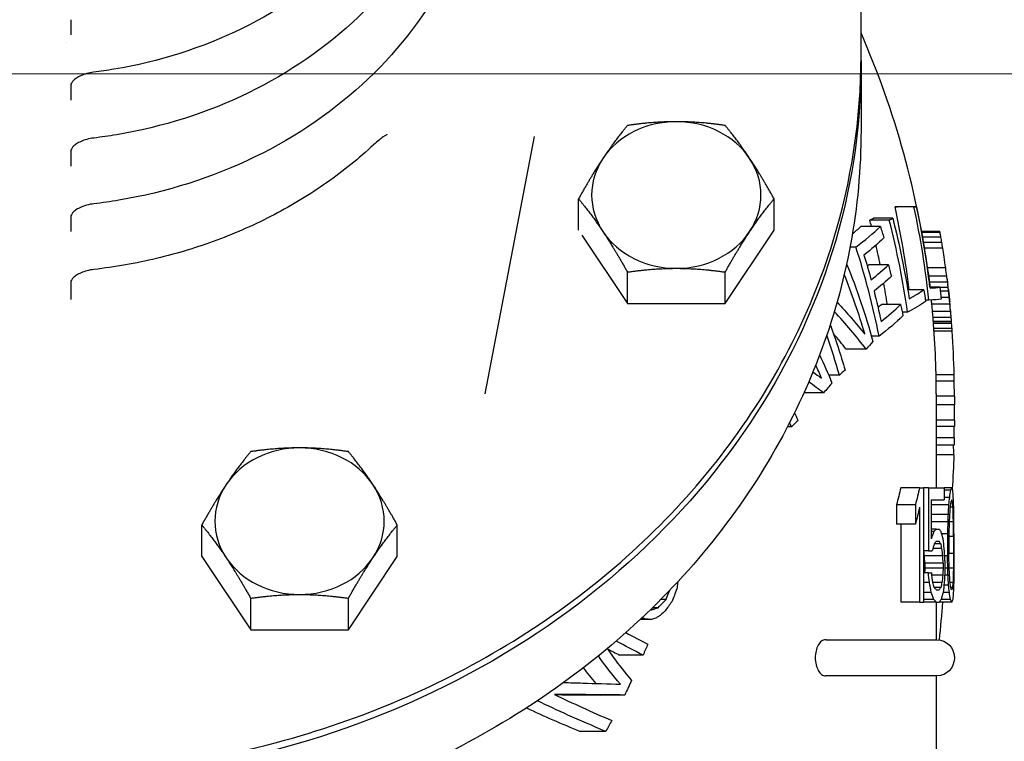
# Model space of a CAD drawing. Extents: x 0 to 796, y 0 to 496.
# Tile 158 of 242: x 347.23 to 350.5, y 273.08 to 275.47. Entities that reach past the tile are written whole.
import ezdxf

# ---------------------------------------------------------------- set-up
doc = ezdxf.new("R2010")
doc.units = 0
doc.header["$LTSCALE"] = 12
doc.header["$MEASUREMENT"] = 0
doc.header["$PDMODE"] = 1
doc.layers.get('Defpoints').update_dxf_attribs({"linetype": 'CONTINUOUS'})
doc.layers.add('D', color=2, linetype='CONTINUOUS')
doc.layers.add('X', color=1, linetype='CONTINUOUS')
doc.styles.get("Standard").update_dxf_attribs({"font": 'SIMPLEX.SHX', "width": 0.875})
doc.dimstyles.get("Standard").update_dxf_attribs({"dimscale": 28, "dimtxt": 0.125, "dimasz": 0.125, "dimexe": 0.04375, "dimexo": 0.0625, "dimgap": 0.04375, "dimtad": 0, "dimtih": 1, "dimtoh": 1, "dimdec": 4, "dimzin": 12, "dimdsep": 46, "dimlunit": 5, "dimtxsty": 'Standard', "dimcen": 0, "dimclrd": 256, "dimclre": 256, "dimclrt": 256, "dimadec": 1, "dimazin": 3, "dimtfac": 0.875, "dimtdec": 4, "dimtofl": 0, "dimtmove": 0, "dimatfit": 2, "dimfxl": 1, "dimtolj": 1, "dimtzin": 12, "dimlwd": 13, "dimlwe": 13, "dimarcsym": 0})
doc.dimstyles.new('STANDARD$0', dxfattribs={"dimscale": 32, "dimtxt": 0.09375, "dimasz": 0.0625, "dimexe": 0.03125, "dimexo": 0.03125, "dimgap": 0.03125, "dimtad": 1, "dimtih": 1, "dimtoh": 1, "dimdec": 4, "dimzin": 12, "dimdsep": 46, "dimlunit": 5, "dimtxsty": 'Standard', "dimcen": -0.03125, "dimclrd": 256, "dimclre": 256, "dimclrt": 256, "dimadec": 0, "dimazin": 0, "dimtfac": 0.875, "dimtdec": 4, "dimtofl": 0, "dimtmove": 0, "dimatfit": 3, "dimfxl": 1, "dimtolj": 1, "dimtzin": 12, "dimlwd": 13, "dimlwe": 13, "dimarcsym": 0})

# ---------------------------------------------------------------- blocks, each defined once
blk = doc.blocks.new('*D120')
at = {"layer": 'D', "lineweight": 13, "transparency": 16777216}
for p, q in [((356.272, 275.2933), (337.1876, 275.2933)), ((338.1876, 273.2933), (338.1876, 270.2933)), ((338.1876, 262.2933), (338.1876, 265.2933)), ((356.272, 260.2933), (337.1876, 260.2933))]:
    blk.add_line(p, q, dxfattribs=at)
at = {"layer": 'D', "transparency": 16777216}
for points in [[(337.8543, 273.2933), (338.521, 273.2933), (338.1876, 275.2933)], [(337.8543, 262.2933), (338.521, 262.2933), (338.1876, 260.2933)]]:
    blk.add_solid(points, dxfattribs=at)
at = {"layer": 'Defpoints', "color": 0, "transparency": 16777216}
for p in [(338.1876, 275.2933), (357.272, 275.2933), (357.272, 260.2933)]:
    blk.add_point(p, dxfattribs=at)
at = {"layer": 'D', "transparency": 16777216, "insert": (338.1876, 267.7933), "char_height": 3, "attachment_point": 5}
blk.add_mtext('\\A1;15', dxfattribs=at)

msp = doc.modelspace()

# ---------------------------------------------------------------- linework, layer by layer
at = {"layer": 'X', "extrusion": (-1, 4.93038e-32, -2.22045e-16)}
for p, q in [((350.02419, 275.35211), (350.02419, 275.51314)), ((347.39919, 275.47335), (347.39919, 275.42367)), ((350.02419, 275.32453), (350.02419, 275.10578)), ((347.39919, 275.25509), (347.39919, 275.206)), ((348.93885, 275.08492), (348.7749, 274.23062)), ((347.39919, 275.03637), (347.39919, 274.98723)), ((349.0859, 274.77405), (349.0859, 274.87836)), ((349.73542, 274.77374), (349.73542, 274.87836)), ((350.20007, 274.85159), (350.13726, 274.85159)), ((350.20825, 274.85209), (350.14562, 274.85209)), ((347.39919, 274.81814), (347.39919, 274.76955)), ((350.11797, 274.80764), (350.0533, 274.80764)), ((350.12954, 274.81362), (350.06515, 274.81362)), ((349.57304, 274.53017), (349.73542, 274.77374)), ((350.08859, 274.78612), (350.02324, 274.78612)), ((350.28629, 274.77009), (350.22532, 274.77009)), ((350.28647, 274.76905), (350.28629, 274.77009)), ((349.09661, 274.75767), (349.24828, 274.53017)), ((350.28647, 274.76905), (350.2255, 274.76905)), ((350.28697, 274.76625), (350.22601, 274.76625)), ((350.28968, 274.75077), (350.22878, 274.75077)), ((350.00711, 274.71806), (349.98778, 274.71806)), ((350.29261, 274.73351), (350.23177, 274.73351)), ((350.29572, 274.71448), (350.23494, 274.71448)), ((350.11523, 274.65873), (350.0505, 274.65873)), ((350.30554, 274.64854), (350.24496, 274.64854)), ((349.24828, 274.53017), (349.24828, 274.63479)), ((349.57304, 274.53017), (349.57304, 274.63479)), ((350.30919, 274.6211), (350.24869, 274.6211)), ((347.39919, 274.60064), (347.39919, 274.54409)), ((350.23293, 274.57635), (350.17956, 274.57635)), ((350.31167, 274.60104), (350.25122, 274.60104)), ((350.28592, 274.58419), (350.25312, 274.58419)), ((350.31365, 274.58378), (350.28597, 274.58378)), ((350.24988, 274.54161), (350.23806, 274.54161)), ((350.31506, 274.5711), (350.28745, 274.5711)), ((350.31733, 274.5503), (350.28976, 274.5503)), ((349.24828, 274.53017), (349.57304, 274.53017)), ((350.15578, 274.52754), (350.09198, 274.52754)), ((350.31967, 274.52773), (350.25938, 274.52773)), ((350.1789, 274.50136), (350.16108, 274.50136)), ((350.32201, 274.50339), (350.26177, 274.50339)), ((350.32373, 274.48362), (350.26352, 274.48362)), ((350.32481, 274.47019), (350.26462, 274.47019)), ((350.32522, 274.46488), (350.26504, 274.46488)), ((350.32528, 274.46414), (350.2651, 274.46414)), ((350.32653, 274.44718), (350.26637, 274.44718)), ((350.32528, 274.46414), (350.32522, 274.46488)), ((350.08404, 274.42164), (350.05887, 274.42164)), ((350.32714, 274.43832), (350.267, 274.43832)), ((350.04134, 274.37858), (349.97484, 274.37858)), ((349.95254, 274.29229), (349.91678, 274.29229)), ((350.33354, 274.29365), (350.27353, 274.29365)), ((350.33391, 274.27216), (350.2739, 274.27216)), ((349.8997, 274.23339), (349.83452, 274.23339)), ((350.27419, 274.23078), (350.27419, 273.91828)), ((350.33419, 274.22203), (350.27419, 274.22203)), ((350.33419, 274.22203), (350.33419, 274.23078)), ((350.33419, 274.22203), (350.33419, 274.19338)), ((350.33419, 274.19338), (350.27419, 274.19338)), ((350.33419, 274.14325), (350.33419, 274.19338)), ((349.79349, 274.12024), (349.7796, 274.12024)), ((350.33419, 274.14325), (350.27419, 274.14325)), ((350.33419, 274.12177), (350.27419, 274.12177)), ((350.33419, 274.14325), (350.33419, 274.12177)), ((350.33409, 274.08452), (350.27419, 274.08452)), ((350.33371, 274.05953), (350.27419, 274.05953)), ((350.3327, 274.02768), (350.27419, 274.02768)), ((350.21877, 273.91828), (350.15637, 273.91828)), ((350.21877, 273.91828), (350.23178, 273.91828)), ((350.23178, 273.91828), (350.23178, 273.53828)), ((350.24787, 273.91828), (350.23178, 273.91828)), ((350.24787, 273.91828), (350.30055, 273.91828)), ((350.24787, 273.91828), (350.24787, 273.70807)), ((350.30055, 273.91828), (350.30055, 273.87785)), ((350.32547, 273.91828), (350.30055, 273.91828)), ((350.3215, 273.91019), (350.30055, 273.91019)), ((350.14222, 273.86168), (350.14222, 273.797)), ((350.20492, 273.86168), (350.14222, 273.86168)), ((350.20492, 273.86168), (350.20492, 273.797)), ((350.21877, 273.8536), (350.21877, 273.53828)), ((350.2572, 273.87785), (350.2572, 273.74849)), ((350.2572, 273.87785), (350.30055, 273.87785)), ((350.31505, 273.86168), (350.2572, 273.86168)), ((350.31763, 273.88594), (350.30055, 273.88594)), ((350.3296, 273.8536), (350.32002, 273.8536)), ((350.32821, 273.86977), (350.32222, 273.86977)), ((350.31323, 273.82934), (350.2572, 273.82934)), ((347.83438, 273.68989), (347.83438, 273.79452)), ((348.4839, 273.68989), (348.4839, 273.79452)), ((350.20492, 273.797), (350.14222, 273.797)), ((350.15637, 273.797), (350.15637, 273.53828)), ((350.31229, 273.80509), (350.2572, 273.80509)), ((350.33117, 273.80509), (350.31679, 273.80509)), ((350.2742, 273.78083), (350.2572, 273.78083)), ((350.26598, 273.77275), (350.2572, 273.77275)), ((350.2742, 273.78083), (350.28336, 273.78083)), ((350.31133, 273.76466), (350.29262, 273.76466)), ((350.31133, 273.76466), (350.31133, 273.6919)), ((350.31593, 273.75658), (350.31593, 273.69998)), ((350.33151, 273.75658), (350.31593, 273.75658)), ((350.33151, 273.75658), (350.33151, 273.69998)), ((350.33291, 273.76466), (350.33291, 273.6919)), ((350.28903, 273.73232), (350.26767, 273.73232)), ((350.2742, 273.74041), (350.28336, 273.74041)), ((350.24787, 273.70807), (350.23178, 273.70807)), ((350.29564, 273.6919), (350.23486, 273.6919)), ((350.24787, 273.70807), (350.26078, 273.70807)), ((350.29306, 273.71615), (350.26311, 273.71615)), ((350.31133, 273.6919), (350.30195, 273.6919)), ((350.33151, 273.69998), (350.31593, 273.69998)), ((347.83438, 273.68989), (347.99676, 273.44632)), ((348.32152, 273.44632), (348.4839, 273.68989)), ((350.23615, 273.66764), (350.23615, 273.65147)), ((350.2969, 273.66764), (350.23615, 273.66764)), ((350.2969, 273.66764), (350.2969, 273.65147)), ((350.30287, 273.67573), (350.30287, 273.64339)), ((350.24787, 273.6353), (350.23178, 273.6353)), ((350.2969, 273.65147), (350.23615, 273.65147)), ((350.24787, 273.6353), (350.259, 273.6353)), ((350.29564, 273.62722), (350.25989, 273.62722)), ((350.31323, 273.62722), (350.30195, 273.62722)), ((350.31229, 273.65147), (350.30287, 273.65147)), ((350.33117, 273.65147), (350.31679, 273.65147)), ((350.25167, 273.60296), (350.23178, 273.60296)), ((350.29306, 273.60296), (350.26253, 273.60296)), ((350.31505, 273.59488), (350.29965, 273.59488)), ((350.3296, 273.60296), (350.32002, 273.60296)), ((350.2572, 273.57062), (350.23178, 273.57062)), ((350.28903, 273.58679), (350.26767, 273.58679)), ((350.2742, 273.5787), (350.28336, 273.5787)), ((350.31763, 273.57062), (350.2969, 273.57062)), ((350.32821, 273.58679), (350.32222, 273.58679)), ((347.99676, 273.44632), (347.99676, 273.55095)), ((348.32152, 273.44632), (348.32152, 273.55095)), ((349.37645, 273.54678), (349.35877, 273.54678)), ((350.21877, 273.53828), (350.15637, 273.53828)), ((350.21877, 273.53828), (350.23178, 273.53828)), ((350.26598, 273.54636), (350.23178, 273.54636)), ((350.2742, 273.53828), (350.23178, 273.53828)), ((350.27419, 273.53828), (350.27419, 273.41328)), ((350.2742, 273.53828), (350.28336, 273.53828)), ((350.32547, 273.53828), (350.28336, 273.53828)), ((350.3215, 273.54636), (350.2904, 273.54636)), ((349.34997, 273.51965), (349.33149, 273.51965)), ((349.32775, 273.48038), (349.2905, 273.48038)), ((349.3056, 273.48222), (349.29246, 273.48222)), ((347.99676, 273.44632), (348.32152, 273.44632)), ((349.90827, 273.41328), (349.90599, 273.41328)), ((349.90827, 273.41328), (350.27619, 273.41328)), ((349.30036, 273.36228), (349.22219, 273.36228)), ((350.33419, 273.35528), (350.33419, 273.35128)), ((349.90827, 273.29328), (349.90599, 273.29328)), ((350.27619, 273.29328), (349.90827, 273.29328)), ((350.27419, 273.29328), (350.27419, 273.04328)), ((349.23923, 273.22946), (349.15801, 273.22946)), ((349.17655, 273.10871), (349.09095, 273.10871))]:
    msp.add_line(p, q, dxfattribs=at)
at = {"layer": 'X'}
for radius, start, end in [(3, 7.30036, 23.55646), (3.06, 10.07816, 10.13145), (3.06, 4.96443, 5.73056), (3, 0, 5.06397)]:
    msp.add_arc((347.27419, 274.23078), radius, start, end, dxfattribs=at)
at = {"layer": 'X', "extrusion": (2.22045e-16, -1.09476e-47, -1)}
for centre, radius, start, end in [((-347.27419, 274.23078), 3.06, 172.84354, 173.17258), ((-350.27619, 273.35528), 0.058, 90, 180), ((-350.27619, 273.35128), 0.058, 180, 270)]:
    msp.add_arc(centre, radius, start, end, dxfattribs=at)
for centre, major_axis, ratio, start_param, end_param in [((347.27419, 275.32453), (2.75, 0), 0.8660254, 0, 3.1473789), ((347.27419, 274.1248), (0, -3.11544), 0.9822055, -1.5396175, -1.5031462)]:
    msp.add_ellipse(centre, major_axis=major_axis, ratio=ratio, start_param=start_param, end_param=end_param, dxfattribs=at)
at = {"layer": 'X', "extrusion": (2.22045e-16, 0, -1)}
for centre, major_axis, ratio, start_param, end_param in [((347.27419, 275.32453), (2.75, 0), 0.8660254, -0.0057862, 0), ((347.27419, 273.77848), (2.87445, 0), 0.9023415, -0.3478205, -0.2434203), ((347.27419, 274.22554), (3.03301, 0), 0.9999166, -0.1185339, -0.1054036), ((347.27419, 273.68384), (2.78449, 0), 0.9023415, -0.3143848, -0.2514515), ((346.46234, 275.19102), (-3.83224, 0.00002), 0.5651602, -2.636059, -2.6244643), ((334.75694, 274.55204), (15.57709, 0), 0.8981383, 0.049365, 0.0516796), ((340.11966, 273.85916), (10.21452, 0), 0.837379, 0.0242832, 0.0299568), ((344.09151, 273.7173), (6.24267, 0), 0.7145104, 0.0274503, 0.0328906), ((353.16852, 273.66366), (-4.82478, 0), 0.0627675, -0.6500557, -0.6424295), ((343.87601, 275.46334), (-5.87086, 0.01222), 0.9349197, -2.7342758, -2.7296629)]:
    msp.add_ellipse(centre, major_axis=major_axis, ratio=ratio, start_param=start_param, end_param=end_param, dxfattribs=at)
at = {"layer": 'X'}
for centre, major_axis, ratio, start_param, end_param in [((347.46926, 275.34664), (0.00593, -0.04763), 0.0000016, 0, 0.0000896), ((349.41066, 274.89092), (-0.28125, 0), 0.8660254, -1.5707963, -0.5235988), ((349.41066, 274.89092), (-0.28125, 0), 0.8660254, -2.6179939, -1.5707963), ((347.4696, 275.12743), (0.00569, -0.04716), 0.0000015, 0, 0.0000896), ((349.41066, 274.89092), (-0.28125, 0), 0.8660254, -0.5235988, 0.5235988), ((349.41066, 274.89092), (0.28125, 0), 0.8660254, -0.5235988, 0.5235988), ((347.46984, 274.90941), (0.00558, -0.04767), 0.0000015, 0, 0.000091), ((347.27419, 274.85983), (2.9333, 0), 0.0129163, -0.2192567, -0.2057422), ((347.27419, 274.22254), (2.93137, 0), 0.9999166, 0.121003, 0.2162914), ((347.27419, 274.85983), (2.99463, 0), 0.0129163, -0.2146948, -0.2014696), ((347.27419, 274.22254), (2.99275, 0), 0.9999166, 0.1068271, 0.2117874), ((347.27419, 274.94207), (2.91234, 0), 0.1543801, -0.3036385, -0.289725), ((347.27419, 274.09635), (2.87085, 0), 0.9880115, 0.2456452, 0.2534751), ((347.27419, 274.94207), (2.97411, 0), 0.1543801, -0.2971376, -0.2835392), ((347.27419, 274.09635), (2.93349, 0), 0.9880115, 0.1401971, 0.2479472), ((347.27419, 275.03665), (2.87919, 0), 0.2927326, -0.3326871, -0.3018096), ((347.27419, 275.03665), (2.94165, 0), 0.2927326, -0.3789807, -0.2952055), ((349.41066, 274.89092), (0.28125, 0), 0.8660254, -2.6179939, -1.5707963), ((349.41066, 274.89092), (0.28125, 0), 0.8660254, -1.5707963, -0.5235988), ((343.39114, 274.23973), (6.94246, 0), 0.6554354, 0.1125439, 0.1159699), ((345.94119, 274.23524), (4.39271, 0), 0.8291608, 0.1372309, 0.1420159), ((347.27419, 273.91219), (2.85992, 0), 0.9561944, 0.1873897, 0.2991308), ((347.27419, 274.09635), (2.87085, 0), 0.9880115, 0.1995921, 0.2231772), ((347.03515, 274.23174), (3.29898, 0), 0.9616862, 0.1527511, 0.1588226), ((347.17912, 274.23113), (3.15505, 0), 0.9842767, 0.1468633, 0.1562818), ((347.07512, 274.23134), (3.25904, 0), 0.9680483, 0.1326257, 0.1444756), ((347.46995, 274.69317), (0.00566, -0.04968), 0.0000014, 0, 0.0000887), ((347.27419, 274.91682), (2.91294, 0), 0.2927326, -0.3134418, -0.3074951), ((347.27419, 274.91682), (2.9747, 0), 0.2927326, -0.3606011, -0.300909), ((338.10746, 274.23611), (12.22647, -0.00002), 0.4953308, 0.0636169, 0.0681569), ((347.27419, 273.76178), (2.86001, 0), 0.9023415, 0.2613491, 0.3420157), ((347.27419, 274.46881), (2.98484, 0), 0.61285, 0.0723481, 0.078351), ((347.27419, 274.46881), (3.04514, 0), 0.61285, 0.0709131, 0.0767965), ((347.27419, 274.09635), (2.87085, 0), 0.9880115, 0.1526102, 0.1778521), ((347.27419, 274.67489), (3.02681, 0), 0.1543801, -0.2784696, -0.2124682), ((347.27419, 274.35303), (2.99202, 0), 0.8291608, 0.0933116, 0.1001382), ((347.27419, 274.58942), (3.03891, 0), 0.0129163, -0.198495, -0.1338369), ((347.27419, 274.35303), (3.05218, 0), 0.8291608, 0.0913078, 0.0981581), ((347.27419, 274.2641), (3.05759, 0), 0.9616862, 0.1045956, 0.1089347), ((347.01209, 274.23107), (3.32209, -0.00004), 0.959087, 0.0959648, 0.108756), ((347.27419, 274.25071), (2.99924, 0), 0.9551529, 0.09685, 0.101895), ((347.27419, 274.23016), (3.05996, 0), 0.9992866, 0.1048898, 0.1117321), ((347.27419, 274.25071), (3.05926, 0), 0.9551529, 0.0949443, 0.1027063), ((347.27419, 274.77807), (2.94489, 0), 0.2927326, -0.307717, -0.2948706), ((347.27419, 274.77807), (3.00599, 0), 0.2927326, -0.3566783, -0.2887028), ((347.27419, 274.28928), (2.99749, 0), 0.8789387, 0.0813581, 0.0906313), ((347.27419, 274.28928), (3.05754, 0), 0.8789387, 0.0797569, 0.0888466), ((347.27419, 273.73474), (-3.00145, 0), 0.5538004, -2.7438477, -2.660862), ((347.27419, 274.37259), (2.99373, 0), 0.6815157, 0.0603185, 0.0641506), ((347.27419, 274.37259), (3.05386, 0), 0.6815157, 0.0591295, 0.0628859), ((338.35274, 274.23197), (11.98141, 0), 0.5035347, 0.0394968, 0.041724), ((346.98254, 274.23089), (3.35164, 0), 0.9551529, 0.0676125, 0.0729254), ((347.27419, 273.66714), (2.76651, 0), 0.9023415, 0.253122, 0.3083415), ((347.27419, 273.73474), (-2.94026, 0), 0.5538004, -2.7350873, -2.700595), ((347.26895, 274.23045), (3.05916, 0.19305), 0.9991433, -0.0424376, 0.0048522), ((347.27419, 273.50976), (2.78136, 0), 0.8249826, 0.3434505, 0.3636133), ((340.38345, 274.23079), (9.95074, 0), 0.5544553, 0.0074987, 0.0113931), ((347.27419, 273.63542), (-2.98895, 0), 0.4186166, -2.6433141, -2.6099113), ((347.10251, 274.23079), (3.23168, -0.00006), 0.9730029, 0.0000147, 0.0131756), ((342.40251, 266.75621), (5.97504, 9.10798), 0.5786149, -0.3475432, -0.3435438), ((341.55263, 265.63651), (6.87841, 10.12126), 0.5460239, -0.3114019, -0.3092985), ((342.97932, 274.05521), (7.35487, 0.00005), 0.7643723, 0.0052041, 0.0118301), ((348.15914, 273.80708), (-0.28125, 0), 0.8660254, -1.5707963, -0.5235988), ((348.15914, 273.80708), (-0.28125, 0), 0.8660254, -2.6179939, -1.5707963), ((347.26233, 273.93311), (3.07178, 0.02226), 0.9803192, 0.0240149, 0.0346001), ((348.15914, 273.80708), (-0.28125, 0), 0.8660254, -0.5235988, 0.5235988), ((348.15914, 273.80708), (0.28125, 0), 0.8660254, -0.5235988, 0.5235988), ((347.18619, 273.87899), (3.148, 0), 0.1677993, 0.0591005, 0.0744408), ((346.13019, 273.79793), (4.204, 0), 0.5224771, 0.0400774, 0.0511317), ((347.14747, 273.83071), (3.18672, 0), 0.2001234, 0.0612786, 0.0739856), ((345.86303, 273.73969), (4.47116, 0), 0.5627909, 0.0452836, 0.0517173), ((340.11966, 273.5974), (10.21453, 0), 0.8373791, 0.0242832, 0.0299568), ((344.09151, 273.73926), (6.24267, 0), 0.7145104, 0.0274503, 0.0328906), ((334.53358, 273.61683), (15.80061, 0), 0.8981378, 0.014976, 0.0172552), ((347.15235, 273.66752), (3.1818, 0), 0.2001235, 0.1660182, 0.1789069), ((346.17022, 273.45884), (4.16375, 0.00001), 0.522477, 0.1335397, 0.1447981), ((347.08397, 273.59886), (3.25015, 0), 0.2473833, 0.1667605, 0.1769666), ((345.91485, 273.37882), (4.41906, 0), 0.5627909, 0.1360587, 0.1426242), ((341.79514, 273.10944), (8.53865, 0.00002), 0.8060045, 0.0882697, 0.0929882), ((340.51613, 272.96442), (9.75748, 0), 0.8373794, 0.0891532, 0.0911403), ((340.36986, 272.96386), (9.96378, 0), 0.8373794, 0.0873689, 0.0902875), ((327.95499, 272.58161), (22.37875, 0), 0.9311284, 0.0525315, 0.0544743), ((348.15914, 273.80708), (0.28125, 0), 0.8660254, -2.6179939, -1.5707963), ((348.15914, 273.80708), (0.28125, 0), 0.8660254, -1.5707963, -0.5235988), ((335.53539, 272.22523), (14.79601, 0.00003), 0.8981381, 0.1038595, 0.1063067), ((335.40479, 272.31032), (14.92729, 0), 0.8981383, 0.0965671, 0.098991), ((334.75693, 272.90452), (15.5771, 0), 0.8981383, 0.049365, 0.0516796), ((340.2034, 273.15573), (10.13071, 0.00003), 0.8373794, 0.0527408, 0.058468), ((342.03231, 272.67339), (8.29988, 0.00002), 0.8060047, 0.1345224, 0.1394024), ((345.9496, 273.16095), (4.38385, 0), 0.562791, 0.1734672, 0.1801251), ((344.13807, 273.24794), (6.19604, 0), 0.7145104, 0.0729523, 0.0784468), ((345.87379, 273.4032), (4.46037, 0), 0.5627909, 0.0732033, 0.0796638), ((343.5726, 275.60995), (6.21241, 0), 0.9311605, -0.3646867, -0.3589179), ((346.20501, 273.15784), (4.12848, 0.00001), 0.5224772, 0.1811015, 0.1925454), ((347.08685, 273.42517), (3.24722, 0), 0.2473831, 0.1923176, 0.2025818), ((346.14155, 273.37628), (4.19261, 0), 0.5224767, 0.0777207, 0.088832), ((347.14784, 273.53157), (3.18634, 0), 0.2001232, 0.0739854, 0.0867058), ((347.15437, 273.41534), (3.17974, 0), 0.2001234, 0.1944181, 0.2073846), ((347.1865, 273.499), (3.14769, 0), 0.1677993, 0.0744406, 0.0898), ((350.61894, 273.84285), (-1.83389, 0.16552), 0.4160595, 0.7605017, 0.8190646), ((351.88362, 273.86798), (2.85309, 0.02953), 0.5063614, -2.8202684, -2.7993299), ((350.84608, 273.98075), (-2.23682, 0.09638), 0.4379766, 0.7507942, 0.7773905), ((350.84916, 273.72462), (1.81359, -0.18076), 0.6127072, -2.6460924, -2.572164), ((351.49045, 273.7203), (2.56842, -0.12262), 0.5114504, -2.7400738, -2.6984849), ((349.6714, 273.34201), (-1.20156, 0.38351), 0.2771726, 1.0748134, 1.2541674), ((349.39536, 273.29208), (-1.10645, 0.39649), 0.2386379, 1.206855, 1.3784217)]:
    msp.add_ellipse(centre, major_axis=major_axis, ratio=ratio, start_param=start_param, end_param=end_param, dxfattribs=at)
at = {"layer": 'X', "extrusion": (2.22045e-16, -4.48416e-44, -1)}
msp.add_ellipse((347.27419, 274.22304), major_axis=(3.00075, 0), ratio=0.9999166, start_param=-0.2112142, end_param=-0.1198144, dxfattribs=at)
at = {"layer": 'X', "extrusion": (2.22045e-16, 1.12104e-44, -1)}
msp.add_ellipse((347.27419, 274.10233), major_axis=(2.94471, 0), ratio=0.9880115, start_param=-0.2469823, end_param=-0.1532438, dxfattribs=at)
at = {"layer": 'X', "extrusion": (2.22045e-16, -8.96831e-44, -1)}
for centre, major_axis, ratio, start_param, end_param in [((347.27419, 273.98025), (2.93788, 0), 0.9561944, -0.2909573, -0.2769249), ((347.27419, 274.85593), (-2.98054, 0), 0.4310219, -2.7018123, -2.6873947)]:
    msp.add_ellipse(centre, major_axis=major_axis, ratio=ratio, start_param=start_param, end_param=end_param, dxfattribs=at)
at = {"layer": 'X', "extrusion": (2.22045e-16, -7.00649e-46, -1)}
for centre, major_axis, ratio, start_param, end_param in [((347.27419, 274.99881), (2.9527, 0), 0.2927326, 0.2940676, 0.363412), ((347.27419, 274.63579), (3.03242, 0), 0.1543801, 0.2120689, 0.2912547)]:
    msp.add_ellipse(centre, major_axis=major_axis, ratio=ratio, start_param=start_param, end_param=end_param, dxfattribs=at)
at = {"layer": 'X', "extrusion": (2.22045e-16, -2.24208e-44, -1)}
for start_param, end_param in [(-0.2832113, -0.2522771), (-0.2380844, -0.2004667)]:
    msp.add_ellipse((347.27419, 273.92353), major_axis=(2.87437, 0), ratio=0.9561944, start_param=start_param, end_param=end_param, dxfattribs=at)
at = {"layer": 'X', "extrusion": (2.22045e-16, -5.8294e-43, -1)}
msp.add_ellipse((347.27419, 273.97269), major_axis=(2.93023, 0), ratio=0.9561944, start_param=-0.2473656, end_param=-0.23346, dxfattribs=at)
at = {"layer": 'X', "extrusion": (2.22045e-16, -2.8026e-45, -1)}
for centre, major_axis, ratio, start_param, end_param in [((347.27419, 274.87898), (2.98397, 0), 0.2927326, 0.2999454, 0.3594303), ((347.27419, 274.54985), (3.04332, 0), 0.0129163, 0.1336418, 0.211208)]:
    msp.add_ellipse(centre, major_axis=major_axis, ratio=ratio, start_param=start_param, end_param=end_param, dxfattribs=at)
at = {"layer": 'X', "extrusion": (2.22045e-16, -3.58732e-43, -1)}
msp.add_ellipse((347.27419, 274.13224), major_axis=(2.99269, 0), ratio=0.9880115, start_param=-0.1507681, end_param=-0.1374058, dxfattribs=at)
at = {"layer": 'X', "extrusion": (2.22045e-16, 1.79366e-43, -1)}
msp.add_ellipse((347.27419, 274.25702), major_axis=(3.0585, 0), ratio=0.9616862, start_param=-0.1089869, end_param=-0.102396, dxfattribs=at)
at = {"layer": 'X', "extrusion": (2.22045e-16, 1.0762e-42, -1)}
msp.add_ellipse((347.27419, 274.23988), major_axis=(3.05957, 0), ratio=0.9842735, start_param=-0.1057252, end_param=-0.1008989, dxfattribs=at)
at = {"layer": 'X', "extrusion": (2.22045e-16, 1.43493e-42, -1)}
msp.add_ellipse((347.27419, 274.30028), major_axis=(3.05653, 0), ratio=0.8789424, start_param=-0.0905522, end_param=-0.087976, dxfattribs=at)
at = {"layer": 'X', "extrusion": (2.22045e-16, 2.10195e-45, -1)}
msp.add_ellipse((347.27419, 273.77593), major_axis=(3.01155, 0), ratio=0.5446653, start_param=-0.4806814, end_param=-0.4092253, dxfattribs=at)
at = {"layer": 'X', "extrusion": (2.22045e-16, -1.79366e-42, -1)}
msp.add_ellipse((347.27419, 273.98025), major_axis=(2.93788, 0), ratio=0.9561944, start_param=-0.1960755, end_param=-0.1823602, dxfattribs=at)
at = {"layer": 'X', "extrusion": (2.22045e-16, 8.40779e-45, -1)}
msp.add_ellipse((347.27419, 274.74023), major_axis=(3.01326, 0), ratio=0.2927326, start_param=0.2879867, end_param=0.3695345, dxfattribs=at)
at = {"layer": 'X', "extrusion": (2.22045e-16, -1.12104e-44, -1)}
msp.add_ellipse((347.27419, 274.85593), major_axis=(2.98054, 0), ratio=0.4310219, start_param=0.35978, end_param=0.3806994, dxfattribs=at)
at = {"layer": 'X', "extrusion": (2.22045e-16, -3.36312e-44, -1)}
msp.add_ellipse((347.27419, 273.53166), major_axis=(2.79881, 0), ratio=0.8249826, start_param=-0.3667948, end_param=-0.3237693, dxfattribs=at)
at = {"layer": 'X', "extrusion": (2.22045e-16, -6.72623e-44, -1)}
msp.add_ellipse((347.27419, 273.68382), major_axis=(3.00074, 0), ratio=0.4086642, start_param=-0.5292092, end_param=-0.509968, dxfattribs=at)
at = {"layer": 'X', "extrusion": (2.22045e-16, 5.60519e-45, -1)}
msp.add_ellipse((347.27419, 274.96536), major_axis=(-2.92758, 0), ratio=0.5651582, start_param=-2.7053439, end_param=-2.6833232, dxfattribs=at)
at = {"layer": 'X', "extrusion": (2.22045e-16, -1.83671e-40, -1)}
msp.add_ellipse((345.09743, 274.10538), major_axis=(5.23676, 0), ratio=0.6447752, start_param=0.0061801, end_param=0.0135801, dxfattribs=at)
at = {"layer": 'X', "extrusion": (2.22045e-16, -7.52316e-37, -1)}
for centre, major_axis, ratio, start_param, end_param in [((343.52503, 274.86147), (6.74469, -0.00009), 0.7659752, 0.1835811, 0.194735), ((343.43026, 274.79868), (6.89971, -0.00008), 0.7659753, 0.1797755, 0.1906707)]:
    msp.add_ellipse(centre, major_axis=major_axis, ratio=ratio, start_param=start_param, end_param=end_param, dxfattribs=at)
at = {"layer": 'X', "extrusion": (2.22045e-16, -1.12847e-36, -1)}
msp.add_ellipse((343.43027, 274.86336), major_axis=(6.89971, -0.00008), ratio=0.7659751, start_param=0.1797755, end_param=0.1906707, dxfattribs=at)
at = {"layer": 'X', "extrusion": (2.22045e-16, 9.40395e-38, -1)}
for centre, major_axis, ratio, start_param, end_param in [((346.14155, 274.08028), (4.19261, 0), 0.5224767, 0.0777207, 0.088832), ((341.79514, 274.20968), (8.53865, -0.00002), 0.8060045, 0.0882697, 0.0929882)]:
    msp.add_ellipse(centre, major_axis=major_axis, ratio=ratio, start_param=start_param, end_param=end_param, dxfattribs=at)
at = {"layer": 'X', "extrusion": (2.22045e-16, 1.72192e-41, -1)}
msp.add_ellipse((347.1865, 273.95756), major_axis=(3.14769, 0), ratio=0.1677993, start_param=0.0744406, end_param=0.0898, dxfattribs=at)
at = {"layer": 'X', "extrusion": (2.22045e-16, 1.37753e-40, -1)}
for centre, major_axis, ratio, start_param, end_param in [((344.13807, 274.20862), (6.19604, 0), 0.7145104, 0.0729523, 0.0784468), ((345.87379, 274.05336), (4.46037, 0), 0.5627909, 0.0732033, 0.0796638), ((346.82165, 274.25123), (-2.65318, 0), 0.9348045, -2.6792435, -2.6628574)]:
    msp.add_ellipse(centre, major_axis=major_axis, ratio=ratio, start_param=start_param, end_param=end_param, dxfattribs=at)
at = {"layer": 'X', "extrusion": (2.22045e-16, -3.76158e-37, -1)}
msp.add_ellipse((340.20339, 274.30083), major_axis=(10.13071, -0.00003), ratio=0.8373795, start_param=0.0527407, end_param=0.058468, dxfattribs=at)
at = {"layer": 'X', "extrusion": (2.22045e-16, -5.73972e-42, -1)}
for centre, major_axis, ratio, start_param, end_param in [((347.14784, 273.92499), (3.18634, 0), 0.2001232, 0.0739854, 0.0867058), ((345.86303, 273.71687), (4.47116, 0), 0.5627909, 0.0452836, 0.0517173)]:
    msp.add_ellipse(centre, major_axis=major_axis, ratio=ratio, start_param=start_param, end_param=end_param, dxfattribs=at)
at = {"layer": 'X', "extrusion": (2.22045e-16, 1.12847e-36, -1)}
msp.add_ellipse((346.20501, 274.16127), major_axis=(4.12848, -0.00001), ratio=0.5224772, start_param=0.1811015, end_param=0.1925455, dxfattribs=at)
at = {"layer": 'X', "extrusion": (2.22045e-16, 1.64569e-37, -1)}
msp.add_ellipse((347.15437, 273.90377), major_axis=(3.17974, 0), ratio=0.2001234, start_param=0.1944181, end_param=0.2073846, dxfattribs=at)
at = {"layer": 'X', "extrusion": (2.22045e-16, 1.22251e-36, -1)}
msp.add_ellipse((345.59921, 274.21007), major_axis=(4.7341, -0.00001), ratio=0.6080771, start_param=0.1667279, end_param=0.1752784, dxfattribs=at)
at = {"layer": 'X', "extrusion": (2.22045e-16, -3.44383e-41, -1)}
msp.add_ellipse((347.08685, 273.89395), major_axis=(3.24722, 0), ratio=0.2473831, start_param=0.1923176, end_param=0.2025818, dxfattribs=at)
at = {"layer": 'X', "extrusion": (2.22045e-16, -9.18355e-41, -1)}
msp.add_ellipse((340.36986, 274.35525), major_axis=(9.96379, 0), ratio=0.8373794, start_param=0.0873689, end_param=0.0902875, dxfattribs=at)
at = {"layer": 'X', "extrusion": (2.22045e-16, -5.14279e-39, -1)}
msp.add_ellipse((327.955, 274.73751), major_axis=(22.37874, 0), ratio=0.9311284, start_param=0.0525315, end_param=0.0544743, dxfattribs=at)
at = {"layer": 'X', "extrusion": (2.22045e-16, 2.75506e-40, -1)}
msp.add_ellipse((334.53358, 273.83973), major_axis=(15.80061, 0), ratio=0.8981378, start_param=0.014976, end_param=0.0172552, dxfattribs=at)
at = {"layer": 'X', "extrusion": (2.22045e-16, 4.59177e-41, -1)}
msp.add_ellipse((345.91485, 273.9403), major_axis=(4.41906, 0), ratio=0.5627909, start_param=0.1360587, end_param=0.1426242, dxfattribs=at)
at = {"layer": 'X', "extrusion": (2.22045e-16, 3.67342e-39, -1)}
msp.add_ellipse((343.23891, 275.6871), major_axis=(6.5746, 0), ratio=0.9311605, start_param=0.3510438, end_param=0.3584542, dxfattribs=at)
at = {"layer": 'X', "extrusion": (2.22045e-16, 3.44383e-41, -1)}
for centre, major_axis, ratio, start_param, end_param in [((347.08397, 273.72025), (3.25015, 0), 0.2473833, 0.1667605, 0.1769666), ((347.14747, 273.62585), (3.18672, 0), 0.2001234, 0.0612786, 0.0739856)]:
    msp.add_ellipse(centre, major_axis=major_axis, ratio=ratio, start_param=start_param, end_param=end_param, dxfattribs=at)
at = {"layer": 'X', "extrusion": (2.22045e-16, -4.70198e-38, -1)}
msp.add_ellipse((346.17022, 273.86027), major_axis=(4.16375, -0.00001), ratio=0.5224771, start_param=0.1335397, end_param=0.1447981, dxfattribs=at)
at = {"layer": 'X', "extrusion": (2.22045e-16, 2.29589e-41, -1)}
msp.add_ellipse((346.13019, 273.65863), major_axis=(4.204, 0), ratio=0.5224771, start_param=0.0400774, end_param=0.0511317, dxfattribs=at)
at = {"layer": 'X', "extrusion": (2.22045e-16, -2.35099e-38, -1)}
msp.add_ellipse((347.15235, 273.65159), major_axis=(3.1818, 0), ratio=0.2001235, start_param=0.1660182, end_param=0.1789069, dxfattribs=at)
at = {"layer": 'X', "extrusion": (2.22045e-16, -3.85186e-34, -1)}
msp.add_ellipse((347.09111, 274.50244), major_axis=(-0.04551, 5.88144), ratio=0.5513565, start_param=1.7397362, end_param=1.7614074, dxfattribs=at)
at = {"layer": 'X', "extrusion": (2.22045e-16, 1.14794e-41, -1)}
msp.add_ellipse((347.18619, 273.57757), major_axis=(3.148, 0), ratio=0.1677993, start_param=0.0591005, end_param=0.0744408, dxfattribs=at)
at = {"layer": 'X', "extrusion": (2.22045e-16, -2.86986e-42, -1)}
msp.add_ellipse((343.14169, 276.20964), major_axis=(-7.44534, 0), ratio=0.6628273, start_param=-2.5625058, end_param=-2.5592178, dxfattribs=at)
at = {"layer": 'X', "extrusion": (2.22045e-16, 1.57842e-41, -1)}
msp.add_ellipse((351.5569, 274.00012), major_axis=(-2.6968, 0), ratio=0.3488271, start_param=-0.5830129, end_param=-0.5773372, dxfattribs=at)
at = {"layer": 'X', "extrusion": (2.22045e-16, 7.39557e-32, -1)}
msp.add_ellipse((350.6993, 273.86766), major_axis=(1.97258, -0.14705), ratio=0.4225932, start_param=-3.9560268, end_param=-3.8893215, dxfattribs=at)
at = {"layer": 'X', "extrusion": (2.22045e-16, -1.46937e-39, -1)}
msp.add_ellipse((343.71037, 275.52743), major_axis=(6.05084, 0), ratio=0.9348045, start_param=0.3858856, end_param=0.3928078, dxfattribs=at)
at = {"layer": 'X', "extrusion": (2.22045e-16, 7.70372e-33, -1)}
msp.add_ellipse((351.43704, 273.73507), major_axis=(-2.44088, 0.10772), ratio=0.5218602, start_param=-0.4606514, end_param=-0.3826872, dxfattribs=at)
at = {"layer": 'X', "extrusion": (2.22045e-16, -2.40741e-35, -1)}
msp.add_ellipse((346.79673, 274.26213), major_axis=(-2.68081, -0.0019), ratio=0.9347655, start_param=-2.727051, end_param=-2.7160864, dxfattribs=at)
at = {"layer": 'X'}
for points, knots in [([(348.66065, 276.78639), (348.69288, 276.65817), (348.70145, 276.52533), (348.67038, 276.26424), (348.63081, 276.13606), (348.50757, 275.89664), (348.42373, 275.78553), (348.22002, 275.59137), (348.09997, 275.50854), (347.83576, 275.37967), (347.69155, 275.33382), (347.52032, 275.30511), (347.4978, 275.30183), (347.47519, 275.29901)], [2.9272865, 2.9272865, 2.9272865, 2.9272865, 3.2443005, 3.2443005, 3.560918, 3.560918, 3.8791494, 3.8791494, 4.1994764, 4.1994764, 4.5211698, 4.5211698, 4.569647, 4.569647, 4.569647, 4.569647]), ([(348.70388, 276.61438), (348.73711, 276.48218), (348.74594, 276.3452), (348.71387, 276.07599), (348.67303, 275.94382), (348.54588, 275.69696), (348.45939, 275.58241), (348.24926, 275.38226), (348.12544, 275.29688), (347.85296, 275.16408), (347.70425, 275.11684), (347.52575, 275.08695), (347.50057, 275.08332), (347.47529, 275.08027)], [2.9272865, 2.9272865, 2.9272865, 2.9272865, 3.2444181, 3.2444181, 3.5611687, 3.5611687, 3.8794722, 3.8794722, 4.1997887, 4.1997887, 4.5214153, 4.5214153, 4.5739475, 4.5739475, 4.5739475, 4.5739475]), ([(348.74704, 276.44267), (348.78127, 276.30648), (348.79036, 276.16537), (348.7573, 275.88804), (348.71522, 275.75189), (348.5842, 275.49759), (348.49508, 275.37959), (348.27858, 275.17343), (348.151, 275.08549), (347.87029, 274.94872), (347.71709, 274.90007), (347.53129, 274.86898), (347.50341, 274.86502), (347.47542, 274.86174)], [2.9272865, 2.9272865, 2.9272865, 2.9272865, 3.2444716, 3.2444716, 3.5612827, 3.5612827, 3.879619, 3.879619, 4.1999306, 4.1999306, 4.5215268, 4.5215268, 4.5779494, 4.5779494, 4.5779494, 4.5779494]), ([(344.52419, 275.35211), (344.52419, 275.09808), (344.57136, 274.84409), (344.75525, 274.36168), (344.89202, 274.13336), (345.24146, 273.72525), (345.45424, 273.54561), (345.93434, 273.25326), (346.20168, 273.1407), (346.76379, 272.99417), (347.0585, 272.96028), (347.64541, 272.97468), (347.9375, 273.02297), (348.48944, 273.19695), (348.74921, 273.32258), (349.20993, 273.63852), (349.41087, 273.82872), (349.73334, 274.25434), (349.85496, 274.48961), (349.99269, 274.9364), (350.02419, 275.14425), (350.02419, 275.35211)], [0, 0, 0, 0, 0.3188469, 0.3188469, 0.6380559, 0.6380559, 0.9579698, 0.9579698, 1.2784145, 1.2784145, 1.59911, 1.59911, 1.9198654, 1.9198654, 2.2405332, 2.2405332, 2.5609056, 2.5609056, 2.8806959, 2.8806959, 3.1415927, 3.1415927, 3.1415927, 3.1415927]), ([(347.47519, 275.29901), (347.46763, 275.29807), (347.45992, 275.29654), (347.44581, 275.29264), (347.43922, 275.29025), (347.42758, 275.28502), (347.42242, 275.28213), (347.41368, 275.27623), (347.41009, 275.27318), (347.40446, 275.26737), (347.40253, 275.26462), (347.39987, 275.25978), (347.39943, 275.25797), (347.39921, 275.25618), (347.39919, 275.2558), (347.39919, 275.25542)], [0, 0, 0, 0, 0.02297493, 0.02297493, 0.04487478, 0.04487478, 0.06655267, 0.06655267, 0.08907792, 0.08907792, 0.11397353, 0.11397353, 0.14454727, 0.14454727, 0.15384193, 0.15384193, 0.15384193, 0.15384193]), ([(350.02419, 275.10578), (350.02419, 274.85172), (349.97718, 274.59773), (349.79399, 274.11515), (349.65766, 273.88672), (349.30919, 273.47797), (349.09677, 273.29792), (348.6172, 273.00454), (348.34994, 272.89148), (347.78775, 272.74402), (347.49286, 272.70977), (346.90544, 272.72368), (346.613, 272.77189), (346.06032, 272.94602), (345.80015, 273.07188), (345.33879, 273.38864), (345.13755, 273.57936), (344.81489, 274.00614), (344.69323, 274.24197), (344.55563, 274.68962), (344.52419, 274.89769), (344.52419, 275.10578)], [3.1415927, 3.1415927, 3.1415927, 3.1415927, 3.459214, 3.459214, 3.7775717, 3.7775717, 4.0973792, 4.0973792, 4.4182957, 4.4182957, 4.7397419, 4.7397419, 5.0613163, 5.0613163, 5.3827059, 5.3827059, 5.7034749, 5.7034749, 6.0230312, 6.0230312, 6.2831853, 6.2831853, 6.2831853, 6.2831853]), ([(347.47529, 275.08027), (347.46773, 275.07936), (347.46002, 275.07786), (347.44593, 275.074), (347.43933, 275.07163), (347.42768, 275.06643), (347.4225, 275.06354), (347.41373, 275.05764), (347.41013, 275.05458), (347.40447, 275.04875), (347.40253, 275.04598), (347.39987, 275.0411), (347.39942, 275.03926), (347.39921, 275.03745), (347.39919, 275.03707), (347.39919, 275.0367)], [0, 0, 0, 0, 0.02294274, 0.02294274, 0.04484179, 0.04484179, 0.06656452, 0.06656452, 0.08916668, 0.08916668, 0.11415826, 0.11415826, 0.14486697, 0.14486697, 0.15372241, 0.15372241, 0.15372241, 0.15372241]), ([(348.45039, 275.0921), (348.45018, 275.09203), (348.44949, 275.09176), (348.44738, 275.09074), (348.44589, 275.08995), (348.44197, 275.08762), (348.43937, 275.08592), (348.43244, 275.08102), (348.42785, 275.07747), (348.41734, 275.06879), (348.41129, 275.06343), (348.40521, 275.05779)], [0, 0, 0, 0, 0.009634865, 0.009634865, 0.020099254, 0.020099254, 0.034230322, 0.034230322, 0.055785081, 0.055785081, 0.082825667, 0.082825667, 0.082825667, 0.082825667]), ([(348.40521, 275.05779), (348.35646, 275.01264), (348.30417, 274.97044), (348.19351, 274.89272), (348.13514, 274.8572), (348.01342, 274.79347), (347.95007, 274.76527), (347.81957, 274.71668), (347.75243, 274.69629), (347.6156, 274.6637), (347.54592, 274.6515), (347.47561, 274.64349)], [3.89332757, 3.89332757, 3.89332757, 3.89332757, 4.03099407, 4.03099407, 4.16866057, 4.16866057, 4.30632707, 4.30632707, 4.44399356, 4.44399356, 4.58166006, 4.58166006, 4.58166006, 4.58166006]), ([(347.47542, 274.86174), (347.46786, 274.86085), (347.46016, 274.85937), (347.44605, 274.85557), (347.43945, 274.85322), (347.42777, 274.84805), (347.42258, 274.84518), (347.41379, 274.83931), (347.41017, 274.83626), (347.40449, 274.83044), (347.40255, 274.82769), (347.39988, 274.82284), (347.39943, 274.82102), (347.39921, 274.81923), (347.39919, 274.81884), (347.39919, 274.81847)], [0, 0, 0, 0, 0.02293316, 0.02293316, 0.04484259, 0.04484259, 0.06660588, 0.06660588, 0.08926262, 0.08926262, 0.11431402, 0.11431402, 0.14507162, 0.14507162, 0.15434673, 0.15434673, 0.15434673, 0.15434673]), ([(347.47561, 274.64349), (347.46804, 274.64263), (347.46033, 274.64118), (347.4462, 274.63743), (347.43958, 274.63511), (347.42788, 274.63), (347.42267, 274.62715), (347.41385, 274.62135), (347.41022, 274.61833), (347.40453, 274.61261), (347.40258, 274.6099), (347.3999, 274.60519), (347.39946, 274.60346), (347.39922, 274.60176), (347.39919, 274.60136), (347.39919, 274.60098)], [0, 0, 0, 0, 0.02294562, 0.02294562, 0.04488202, 0.04488202, 0.06668573, 0.06668573, 0.08936762, 0.08936762, 0.11443033, 0.11443033, 0.1451204, 0.1451204, 0.15610937, 0.15610937, 0.15610937, 0.15610937]), ([(349.41576, 273.60627), (349.41533, 273.60298), (349.41489, 273.59969), (349.41446, 273.5964), (349.41382, 273.59156), (349.41319, 273.58671), (349.41255, 273.58187)], [0.011746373, 0.011746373, 0.011746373, 0.011746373, 0.037071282, 0.037071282, 0.037071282, 0.074321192, 0.074321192, 0.074321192, 0.074321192]), ([(349.34997, 273.51965), (349.35441, 273.52417), (349.35884, 273.52868), (349.36766, 273.53773), (349.37206, 273.54225), (349.37645, 273.54678)], [0.000001, 0.000001, 0.000001, 0.000001, 0.06193426, 0.06193426, 0.12388301, 0.12388301, 0.12388301, 0.12388301]), ([(349.39563, 273.53933), (349.39191, 273.53425), (349.38818, 273.52918), (349.38068, 273.51905), (349.37693, 273.51399), (349.37316, 273.50893)], [0.000001, 0.000001, 0.000001, 0.000001, 0.05750478, 0.05750478, 0.11500853, 0.11500853, 0.11500853, 0.11500853]), ([(349.32881, 273.51262), (349.33233, 273.51379), (349.33586, 273.51496), (349.34291, 273.51731), (349.34644, 273.51848), (349.34997, 273.51965)], [0.000001, 0.000001, 0.000001, 0.000001, 0.044268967, 0.044268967, 0.088536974, 0.088536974, 0.088536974, 0.088536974]), ([(349.35973, 273.49537), (349.35681, 273.49365), (349.35388, 273.49194), (349.35096, 273.49023), (349.34803, 273.48851), (349.34509, 273.48679), (349.34215, 273.48507)], [0, 0, 0, 0, 0.037119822, 0.037119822, 0.037119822, 0.074414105, 0.074414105, 0.074414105, 0.074414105]), ([(349.34215, 273.48507), (349.33975, 273.48429), (349.33736, 273.48351), (349.33496, 273.48272), (349.33256, 273.48194), (349.33016, 273.48116), (349.32775, 273.48038)], [0, 0, 0, 0, 0.5, 0.5, 0.5, 0.99995406, 0.99995406, 0.99995406, 0.99995406]), ([(349.90599, 273.41328), (349.90182, 273.41328), (349.8973, 273.41174), (349.88882, 273.40532), (349.88486, 273.40043), (349.87896, 273.38948), (349.87648, 273.38303), (349.87313, 273.36868), (349.87227, 273.36077), (349.87227, 273.35328), (349.87227, 273.34549), (349.8732, 273.33731), (349.87678, 273.32255), (349.87943, 273.31596), (349.88547, 273.30534), (349.88934, 273.30074), (349.89758, 273.29471), (349.90196, 273.29328), (349.90599, 273.29328)], [0.73728209, 0.73728209, 0.73728209, 0.73728209, 0.80354023, 0.80354023, 0.86979836, 0.86979836, 0.92690145, 0.92690145, 0.98400454, 0.98400454, 0.98400454, 1.04333049, 1.04333049, 1.10265644, 1.10265644, 1.16670585, 1.16670585, 1.23075526, 1.23075526, 1.23075526, 1.23075526]), ([(349.03687, 273.27117), (349.05793, 273.27052), (349.0789, 273.26987), (349.14141, 273.26793), (349.18352, 273.26662), (349.2256, 273.26532)], [0.24806535, 0.24806535, 0.24806535, 0.24806535, 0.49363565, 0.49363565, 0.98723231, 0.98723231, 0.98723231, 0.98723231]), ([(349.17655, 273.10871), (349.13343, 273.12639), (349.09139, 273.14445), (349.01601, 273.17837), (348.9822, 273.1942), (348.94932, 273.21023)], [0.000001, 0.000001, 0.000001, 0.000001, 0.50181532, 0.50181532, 0.92725737, 0.92725737, 0.92725737, 0.92725737]), ([(349.23923, 273.22946), (349.20041, 273.22981), (349.16167, 273.23017), (349.0843, 273.23089), (349.04521, 273.23125), (349.00609, 273.23161)], [0.00000101, 0.00000101, 0.00000101, 0.00000101, 0.44363297, 0.44363297, 0.88726726, 0.88726726, 0.88726726, 0.88726726]), ([(349.00767, 273.23083), (349.01851, 273.23073), (349.02933, 273.23063), (349.07949, 273.23018), (349.11906, 273.22981), (349.15801, 273.22946)], [-0.5657752, -0.5657752, -0.5657752, -0.5657752, -0.44374978, -0.44374978, -0.000001, -0.000001, -0.000001, -0.000001])]:
    msp.add_open_spline(points, degree=3, knots=knots, dxfattribs=at)
for points in [[(347.38445, 275.39621), (347.38445, 275.39621), (347.38445, 275.39621), (347.38445, 275.39621)], [(347.39919, 275.25542), (347.39919, 275.25542), (347.39919, 275.25542), (347.39919, 275.25542)], [(348.45039, 275.0921), (348.45039, 275.0921), (348.45039, 275.0921), (348.45039, 275.0921)], [(347.39919, 275.0367), (347.39919, 275.0367), (347.39919, 275.03669), (347.39919, 275.03669)], [(347.39919, 274.81847), (347.39919, 274.81847), (347.39919, 274.81846), (347.39919, 274.81846)], [(350.31035, 274.61199), (350.30997, 274.61503), (350.30958, 274.61807), (350.30919, 274.6211)], [(347.39919, 274.60098), (347.39919, 274.60097), (347.39919, 274.60097), (347.39919, 274.60097)], [(350.31451, 274.57722), (350.31385, 274.58305), (350.31318, 274.58877), (350.31249, 274.59455)], [(350.32373, 274.48362), (350.32339, 274.48761), (350.32306, 274.4916), (350.32271, 274.49558)], [(350.32522, 274.46488), (350.32508, 274.46665), (350.32495, 274.46842), (350.32481, 274.47019)], [(350.32714, 274.43832), (350.32694, 274.44127), (350.32674, 274.44422), (350.32653, 274.44718)], [(350.31323, 273.82934), (350.31292, 273.82126), (350.31261, 273.81317), (350.31229, 273.80509)], [(350.33267, 273.80509), (350.33259, 273.81317), (350.33251, 273.82126), (350.33242, 273.82934)], [(350.31229, 273.80509), (350.31197, 273.79161), (350.31165, 273.77814), (350.31133, 273.76466)], [(350.31679, 273.80509), (350.31651, 273.78892), (350.31622, 273.77275), (350.31593, 273.75658)], [(350.33151, 273.75658), (350.3314, 273.77275), (350.33129, 273.78892), (350.33117, 273.80509)], [(350.33291, 273.76466), (350.33284, 273.77814), (350.33276, 273.79161), (350.33267, 273.80509)], [(350.23615, 273.66764), (350.23572, 273.67573), (350.23529, 273.68381), (350.23486, 273.6919)], [(350.2969, 273.66764), (350.29648, 273.67573), (350.29607, 273.68381), (350.29564, 273.6919)], [(350.31229, 273.65147), (350.31197, 273.66495), (350.31165, 273.67842), (350.31133, 273.6919)], [(350.31679, 273.65147), (350.31651, 273.66764), (350.31622, 273.68381), (350.31593, 273.69998)], [(350.33151, 273.69998), (350.3314, 273.68381), (350.33129, 273.66764), (350.33117, 273.65147)], [(350.33291, 273.6919), (350.33284, 273.67842), (350.33276, 273.66495), (350.33267, 273.65147)], [(350.23615, 273.65147), (350.23586, 273.64608), (350.23558, 273.64069), (350.23529, 273.6353)], [(350.2969, 273.65147), (350.29648, 273.64339), (350.29607, 273.6353), (350.29564, 273.62722)], [(350.31323, 273.62722), (350.31292, 273.6353), (350.31261, 273.64339), (350.31229, 273.65147)], [(350.33267, 273.65147), (350.33259, 273.64339), (350.33251, 273.6353), (350.33242, 273.62722)], [(349.32505, 273.51337), (349.3263, 273.51312), (349.32755, 273.51287), (349.32881, 273.51262)]]:
    msp.add_open_spline(points, degree=3, dxfattribs=at)
for points, weights in [([(349.41066, 275.13449), (349.3353, 275.13449), (349.24828, 275.12193)], [1.84291623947, 1.84291623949, 1.7106008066]), ([(349.57304, 275.12193), (349.48602, 275.13449), (349.41066, 275.13449)], [1.7106008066, 1.84291623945, 1.84291623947]), ([(349.24828, 275.12193), (349.20477, 275.06923), (349.16709, 275.01271)], [1.7106008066, 1.84291623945, 1.84291623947]), ([(349.65423, 275.01271), (349.61655, 275.06923), (349.57304, 275.12193)], [1.84291623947, 1.84291623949, 1.7106008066]), ([(349.16709, 275.01271), (349.12941, 274.95619), (349.0859, 274.87836)], [1.84291623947, 1.84291623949, 1.7106008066]), ([(349.73542, 274.87836), (349.69191, 274.95619), (349.65423, 275.01271)], [1.7106008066, 1.84291623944, 1.84291623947]), ([(349.0859, 274.87836), (349.12941, 274.82566), (349.16709, 274.76914)], [1.7106008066, 1.84291623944, 1.84291623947]), ([(349.65423, 274.76914), (349.69191, 274.82566), (349.73542, 274.87836)], [1.84291623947, 1.84291623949, 1.7106008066]), ([(349.16709, 274.76914), (349.20477, 274.71262), (349.24828, 274.63479)], [1.84291623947, 1.84291623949, 1.7106008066]), ([(349.57304, 274.63479), (349.61655, 274.71262), (349.65423, 274.76914)], [1.7106008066, 1.84291623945, 1.84291623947]), ([(349.24828, 274.63479), (349.3353, 274.64735), (349.41066, 274.64735)], [1.7106008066, 1.84291623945, 1.84291623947]), ([(349.41066, 274.64735), (349.48602, 274.64735), (349.57304, 274.63479)], [1.84291623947, 1.84291623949, 1.7106008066]), ([(348.15914, 274.05065), (348.08378, 274.05065), (347.99676, 274.03809)], [1.84291623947, 1.84291623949, 1.7106008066]), ([(348.32152, 274.03809), (348.2345, 274.05065), (348.15914, 274.05065)], [1.7106008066, 1.84291623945, 1.84291623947]), ([(347.99676, 274.03809), (347.95325, 273.98538), (347.91557, 273.92886)], [1.7106008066, 1.84291623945, 1.84291623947]), ([(348.40271, 273.92886), (348.36503, 273.98538), (348.32152, 274.03809)], [1.84291623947, 1.84291623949, 1.7106008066]), ([(347.91557, 273.92886), (347.87789, 273.87234), (347.83438, 273.79452)], [1.84291623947, 1.84291623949, 1.7106008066]), ([(348.4839, 273.79452), (348.44039, 273.87234), (348.40271, 273.92886)], [1.7106008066, 1.84291623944, 1.84291623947]), ([(347.83438, 273.79452), (347.87789, 273.74181), (347.91557, 273.68529)], [1.7106008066, 1.84291623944, 1.84291623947]), ([(348.40271, 273.68529), (348.44039, 273.74181), (348.4839, 273.79452)], [1.84291623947, 1.84291623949, 1.7106008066]), ([(347.91557, 273.68529), (347.95325, 273.62877), (347.99676, 273.55095)], [1.84291623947, 1.84291623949, 1.7106008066]), ([(348.32152, 273.55095), (348.36503, 273.62877), (348.40271, 273.68529)], [1.7106008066, 1.84291623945, 1.84291623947]), ([(347.99676, 273.55095), (348.08378, 273.56351), (348.15914, 273.56351)], [1.7106008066, 1.84291623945, 1.84291623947]), ([(348.15914, 273.56351), (348.2345, 273.56351), (348.32152, 273.55095)], [1.84291623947, 1.84291623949, 1.7106008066])]:
    msp.add_rational_spline(points, weights, degree=2, dxfattribs=at)

# ---------------------------------------------------------------- dimensions: what is measured, and where the dimension line sits
at = {"layer": 'D'}
dim = msp.add_linear_dim(base=(338.18762, 275.29328), p1=(357.27199, 260.29328), p2=(357.27199, 275.29328), angle=90, dimstyle='STANDARD$0', override={"dimarcsym": 1}, dxfattribs=at)
dim.commit()
dim.dimension.update_dxf_attribs({"geometry": '*D120', "text_midpoint": (338.18762, 267.79328)})

# ---------------------------------------------------------------- leaders
at = {"layer": 'D', "annotation_type": 0, "has_hookline": 1, "hookline_direction": 1, "text_width": 33.25}
msp.add_leader([(370.41919, 274.84506), (344.62239, 327.062), (341.12239, 327.062)], dimstyle='Standard', override={"dimgap": 0.04375, "dimtad": 0, "dimarcsym": 1}, dxfattribs=at)

doc.saveas('drawing.dxf')
